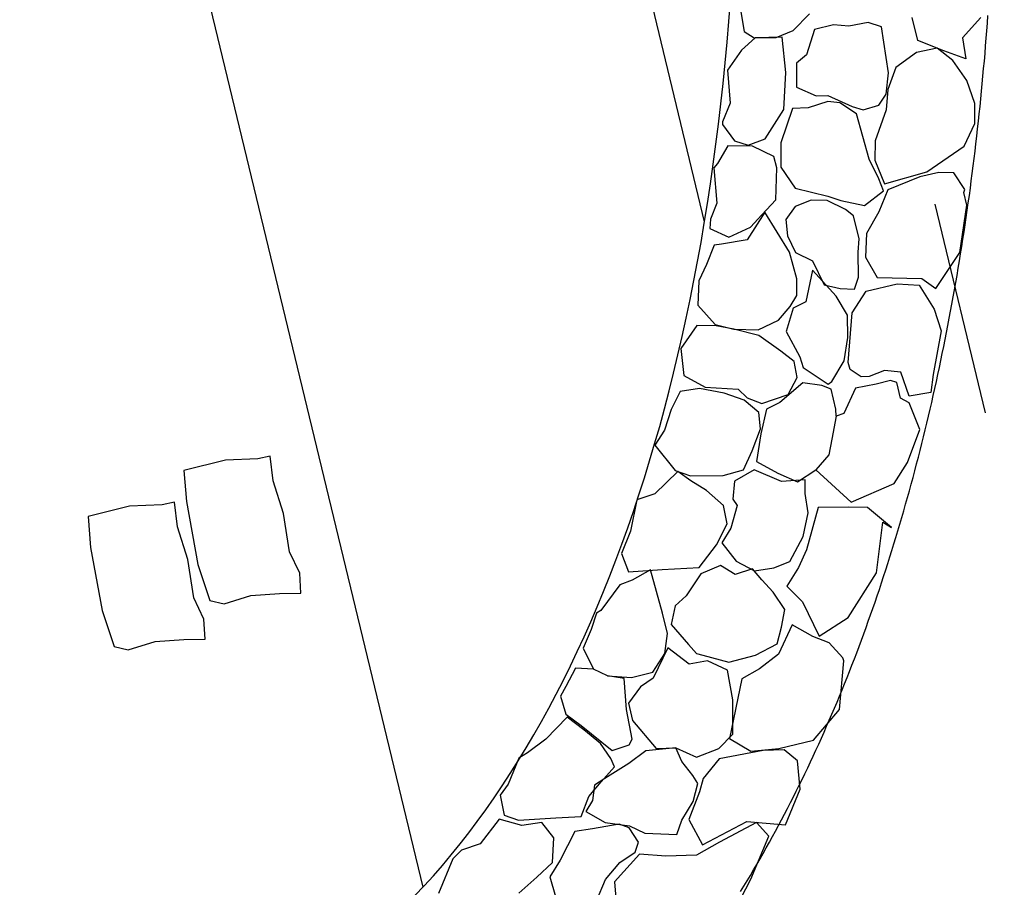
# Model space of a CAD drawing. Extents: x 447258 to 447844, y 441190 to 442763.
# Tile 100 of 123: x 447358.84 to 447361.13, y 442032.96 to 442034.98. Entities that reach past the tile are written whole.
import ezdxf

# ---------------------------------------------------------------- set-up
doc = ezdxf.new("R2010")
doc.units = 0
doc.header["$LTSCALE"] = 2
doc.header["$MEASUREMENT"] = 0
doc.linetypes.add('ACAD_ISO02W100', pattern=[0.5, 0.25, -0.25])
doc.linetypes.add('AUSGEZOGEN', pattern=[0])
doc.layers.add('DB-Andere_Planer', color=15, linetype='CONTINUOUS')
doc.layers.add('SCHLITZRINNE', color=200, linetype='AUSGEZOGEN')

msp = doc.modelspace()

# ---------------------------------------------------------------- hatches: boundary and pattern name
at = {"layer": 'SCHLITZRINNE'}
h = msp.add_hatch(dxfattribs=at)
h.set_pattern_fill('_USER', color=256, scale=1.5, angle=45, style=0, pattern_type=0)
h.set_pattern_definition([(324.57214, (447454.4577, 442051.7744), (0.8695163, 1.222269), [])])
edge = h.paths.add_edge_path()
edge.add_line((447334.611, 442762.617), (447342.747, 442714.535))
edge.add_line((447342.747, 442714.535), (447353.712, 442649.783))
edge.add_line((447353.712, 442649.783), (447366.661, 442573.001))
edge.add_line((447366.661, 442573.001), (447374.28, 442528.103))
edge.add_line((447374.28, 442528.103), (447381.701, 442484.189))
edge.add_line((447381.701, 442484.189), (447389.266, 442439.438))
edge.add_line((447389.266, 442439.438), (447397.611, 442390.046))
edge.add_line((447397.611, 442390.046), (447405.855, 442341.529))
edge.add_line((447405.855, 442341.529), (447414.19, 442292.224))
edge.add_line((447414.19, 442292.224), (447422.918, 442240.682))
edge.add_line((447422.918, 442240.682), (447431.342, 442190.986))
edge.add_line((447431.342, 442190.986), (447439.461, 442143.078))
edge.add_line((447439.461, 442143.078), (447447.754, 442093.977))
edge.add_line((447447.754, 442093.977), (447454.078, 442054.026))
edge.add_line((447454.078, 442054.026), (447459.7279, 442020.5227))
edge.add_line((447453.6923, 442053.3063), (447459.2214, 442020.5196))
edge.add_line((447459.2214, 442020.5196), (447459.7279, 442020.5227))

# ---------------------------------------------------------------- linework, layer by layer
at = {"layer": 'DB-Andere_Planer', "linetype": 'Continuous'}
for p, q in [((447360.4319, 442034.5074), (447359.5435, 442038.1884)), ((447359.777, 442032.9584), (447358.5714, 442037.9538)), ((447360.4885, 442034.9733), (447360.4921, 442035.022)), ((447360.5128, 442035.0191), (447360.5238, 442034.9504)), ((447360.638, 442034.9527), (447360.6762, 442034.9913)), ((447360.4844, 442034.925), (447360.4885, 442034.9733)), ((447360.7318, 442034.9654), (447360.6877, 442034.9548)), ((447360.7676, 442034.9624), (447360.7318, 442034.9654)), ((447360.8122, 442034.9712), (447360.7676, 442034.9624)), ((447360.8437, 442034.9613), (447360.8122, 442034.9712)), ((447360.928, 442034.9295), (447360.9151, 442034.9829)), ((447361.0748, 442034.9825), (447361.0317, 442034.9351)), ((447361.0886, 442034.952), (447361.0899, 442034.9697)), ((447361.0899, 442034.9697), (447361.0912, 442034.9875)), ((447360.5238, 442034.9504), (447360.5471, 442034.935)), ((447360.5986, 442034.9362), (447360.638, 442034.9527)), ((447360.6877, 442034.9548), (447360.6688, 442034.8957)), ((447360.8599, 442034.8542), (447360.8437, 442034.9613)), ((447361.0872, 442034.9343), (447361.0886, 442034.952)), ((447360.4799, 442034.8769), (447360.4844, 442034.925)), ((447360.5497, 442034.9356), (447360.5175, 442034.9068)), ((447360.5471, 442034.935), (447360.5986, 442034.9362)), ((447360.6124, 442034.9368), (447360.5497, 442034.9356)), ((447360.621, 442034.8548), (447360.6124, 442034.9368)), ((447360.9883, 442034.9051), (447360.928, 442034.9295)), ((447361.0317, 442034.9351), (447361.0396, 442034.8864)), ((447361.0858, 442034.9166), (447361.0872, 442034.9343)), ((447360.5175, 442034.9068), (447360.4854, 442034.8599)), ((447360.925, 442034.9015), (447360.877, 442034.8666)), ((447360.9733, 442034.9112), (447360.925, 442034.9015)), ((447361.0093, 442034.8829), (447360.9733, 442034.9112)), ((447361.0396, 442034.8864), (447360.9883, 442034.9051)), ((447361.0829, 442034.8812), (447361.0844, 442034.8989)), ((447361.0844, 442034.8989), (447361.0858, 442034.9166)), ((447360.4751, 442034.8292), (447360.4799, 442034.8769)), ((447360.6688, 442034.8957), (447360.6462, 442034.8766)), ((447360.6462, 442034.8766), (447360.6462, 442034.8202)), ((447361.0419, 442034.8363), (447361.0093, 442034.8829)), ((447361.0812, 442034.8636), (447361.0829, 442034.8812)), ((447360.4854, 442034.8599), (447360.4914, 442034.783)), ((447360.6167, 442034.7684), (447360.621, 442034.8548)), ((447360.8544, 442034.8042), (447360.8599, 442034.8542)), ((447360.877, 442034.8666), (447360.8582, 442034.8153)), ((447361.0797, 442034.846), (447361.0812, 442034.8636)), ((447360.4699, 442034.7817), (447360.4751, 442034.8292)), ((447361.0608, 442034.7824), (447361.0419, 442034.8363)), ((447361.0764, 442034.8109), (447361.078, 442034.8285)), ((447361.078, 442034.8285), (447361.0797, 442034.846)), ((447360.6462, 442034.8202), (447360.6919, 442034.8001)), ((447360.8582, 442034.8153), (447360.8542, 442034.7676)), ((447361.0746, 442034.7934), (447361.0764, 442034.8109)), ((447360.4644, 442034.7346), (447360.4699, 442034.7817)), ((447360.4914, 442034.783), (447360.4739, 442034.7395)), ((447360.7184, 442034.787), (447360.6733, 442034.7722)), ((447360.6919, 442034.8001), (447360.719, 442034.8008)), ((447360.7464, 442034.784), (447360.7184, 442034.787)), ((447360.719, 442034.8008), (447360.7757, 442034.7755)), ((447360.7857, 442034.7584), (447360.7464, 442034.784)), ((447360.8372, 442034.7787), (447360.8544, 442034.8042)), ((447361.0604, 442034.7356), (447361.0608, 442034.7824)), ((447361.0729, 442034.7759), (447361.0746, 442034.7934)), ((447360.5729, 442034.7004), (447360.6167, 442034.7684)), ((447360.6366, 442034.7711), (447360.6094, 442034.6906)), ((447360.6733, 442034.7722), (447360.6366, 442034.7711)), ((447360.7757, 442034.7755), (447360.8009, 442034.768)), ((447360.8009, 442034.768), (447360.8372, 442034.7787)), ((447360.8542, 442034.7676), (447360.8288, 442034.6953)), ((447361.071, 442034.7585), (447361.0729, 442034.7759)), ((447360.4739, 442034.7395), (447360.4739, 442034.7339)), ((447360.8151, 442034.6526), (447360.7857, 442034.7584)), ((447361.0672, 442034.7236), (447361.0692, 442034.7411)), ((447361.0692, 442034.7411), (447361.071, 442034.7585)), ((447360.4585, 442034.6878), (447360.4644, 442034.7346)), ((447360.4739, 442034.7339), (447360.5013, 442034.6958)), ((447361.0361, 442034.683), (447361.0604, 442034.7356)), ((447361.0653, 442034.7063), (447361.0672, 442034.7236)), ((447360.5013, 442034.6958), (447360.5332, 442034.6853)), ((447360.5332, 442034.6853), (447360.5729, 442034.7004)), ((447360.6094, 442034.6906), (447360.6094, 442034.6341)), ((447360.8288, 442034.6953), (447360.828, 442034.6503)), ((447361.0632, 442034.6889), (447361.0653, 442034.7063)), ((447360.4522, 442034.6414), (447360.4585, 442034.6878)), ((447360.486, 442034.6837), (447360.4622, 442034.6429)), ((447360.5434, 442034.6835), (447360.486, 442034.6837)), ((447360.5927, 442034.659), (447360.5434, 442034.6835)), ((447360.9494, 442034.6232), (447361.0361, 442034.683)), ((447361.0591, 442034.6544), (447361.0612, 442034.6717)), ((447361.0612, 442034.6717), (447361.0632, 442034.6889)), ((447360.6004, 442034.6329), (447360.5927, 442034.659)), ((447360.8377, 442034.6075), (447360.8151, 442034.6526)), ((447360.828, 442034.6503), (447360.8509, 442034.5955)), ((447361.057, 442034.6371), (447361.0591, 442034.6544)), ((447360.4457, 442034.5952), (447360.4522, 442034.6414)), ((447360.4622, 442034.6429), (447360.4536, 442034.6324)), ((447360.4536, 442034.6324), (447360.4608, 442034.5502)), ((447360.5975, 442034.558), (447360.6004, 442034.6329)), ((447360.6094, 442034.6341), (447360.6425, 442034.5857)), ((447360.8509, 442034.5955), (447360.9494, 442034.6232)), ((447360.9769, 442034.622), (447360.9327, 442034.6114)), ((447361.0122, 442034.6208), (447360.9769, 442034.622)), ((447361.0548, 442034.6199), (447361.057, 442034.6371)), ((447360.8484, 442034.5789), (447360.8377, 442034.6075)), ((447360.9327, 442034.6114), (447360.8582, 442034.5817)), ((447361.0371, 442034.582), (447361.0122, 442034.6208)), ((447361.0503, 442034.5856), (447361.0525, 442034.6027)), ((447361.0525, 442034.6027), (447361.0548, 442034.6199)), ((447360.4387, 442034.5495), (447360.4457, 442034.5952)), ((447360.6425, 442034.5857), (447360.7189, 442034.5671)), ((447360.8041, 442034.5448), (447360.8484, 442034.5789)), ((447360.8582, 442034.5817), (447360.8376, 442034.53)), ((447361.0348, 442034.5756), (447361.0371, 442034.582)), ((447361.0419, 442034.5462), (447361.0348, 442034.5756)), ((447361.048, 442034.5685), (447361.0503, 442034.5856)), ((447360.5652, 442034.5236), (447360.5975, 442034.558)), ((447360.6803, 442034.5578), (447360.643, 442034.543)), ((447360.7175, 442034.557), (447360.6803, 442034.5578)), ((447360.7595, 442034.536), (447360.7175, 442034.557)), ((447360.7189, 442034.5671), (447360.7487, 442034.5568)), ((447360.7487, 442034.5568), (447360.8041, 442034.5448)), ((447361.0456, 442034.5515), (447361.048, 442034.5685)), ((447360.4313, 442034.5041), (447360.4387, 442034.5495)), ((447360.4608, 442034.5502), (447360.446, 442034.513)), ((447360.5723, 442034.5298), (447360.5314, 442034.4654)), ((447360.6298, 442034.4366), (447360.5723, 442034.5298)), ((447360.643, 442034.543), (447360.6212, 442034.5124)), ((447360.7787, 442034.5212), (447360.7595, 442034.536)), ((447360.8376, 442034.53), (447360.8087, 442034.4802)), ((447361.0258, 442034.4353), (447361.0419, 442034.5462)), ((447361.0406, 442034.5173), (447361.0431, 442034.5343)), ((447361.0431, 442034.5343), (447361.0456, 442034.5515)), ((447360.446, 442034.513), (447360.4442, 442034.4916)), ((447360.5386, 442034.4948), (447360.5652, 442034.5236)), ((447360.6212, 442034.5124), (447360.6246, 442034.4743)), ((447360.7916, 442034.4678), (447360.7787, 442034.5212)), ((447361.0382, 442034.5004), (447361.0406, 442034.5173)), ((447360.4237, 442034.4592), (447360.4313, 442034.5041)), ((447360.4442, 442034.4916), (447360.4882, 442034.4714)), ((447360.4882, 442034.4714), (447360.5386, 442034.4948)), ((447361.0356, 442034.4834), (447361.0382, 442034.5004)), ((447360.5314, 442034.4654), (447360.4716, 442034.4549)), ((447360.6246, 442034.4743), (447360.6436, 442034.436)), ((447360.7895, 442034.4362), (447360.7916, 442034.4678)), ((447360.8087, 442034.4802), (447360.8064, 442034.4251)), ((447361.0304, 442034.4495), (447361.033, 442034.4664)), ((447361.033, 442034.4664), (447361.0356, 442034.4834)), ((447360.4156, 442034.4145), (447360.4237, 442034.4592)), ((447360.4546, 442034.4527), (447360.4364, 442034.4074)), ((447360.4716, 442034.4549), (447360.4546, 442034.4527)), ((447361.0276, 442034.4327), (447361.0304, 442034.4495)), ((447360.6467, 442034.3745), (447360.6298, 442034.4366)), ((447360.6436, 442034.436), (447360.6833, 442034.4164)), ((447360.6833, 442034.4164), (447360.7104, 442034.3606)), ((447360.7899, 442034.3779), (447360.7895, 442034.4362)), ((447360.8064, 442034.4251), (447360.8336, 442034.3772)), ((447360.9701, 442034.3517), (447361.0258, 442034.4353)), ((447361.0222, 442034.3991), (447361.0249, 442034.4159)), ((447361.0249, 442034.4159), (447361.0276, 442034.4327)), ((447360.4073, 442034.3702), (447360.4156, 442034.4145)), ((447360.4364, 442034.4074), (447360.4182, 442034.3699)), ((447360.6827, 442034.3948), (447360.6674, 442034.3211)), ((447360.7382, 442034.3342), (447360.6827, 442034.3948)), ((447361.0193, 442034.3824), (447361.0222, 442034.3991)), ((447360.3985, 442034.3265), (447360.4073, 442034.3702)), ((447360.4182, 442034.3699), (447360.4163, 442034.313)), ((447360.6464, 442034.3355), (447360.6467, 442034.3745)), ((447360.781, 442034.3504), (447360.7899, 442034.3779)), ((447360.8336, 442034.3772), (447360.9373, 442034.3749)), ((447360.9373, 442034.3749), (447360.9701, 442034.3517)), ((447361.0165, 442034.3656), (447361.0193, 442034.3824)), ((447360.7104, 442034.3606), (447360.7475, 442034.3521)), ((447360.7475, 442034.3521), (447360.781, 442034.3504)), ((447360.8081, 442034.3457), (447360.8798, 442034.363)), ((447360.8798, 442034.363), (447360.9312, 442034.3598)), ((447360.9312, 442034.3598), (447360.966, 442034.304)), ((447361.0105, 442034.3323), (447361.0135, 442034.3489)), ((447361.0135, 442034.3489), (447361.0165, 442034.3656)), ((447360.3893, 442034.283), (447360.3985, 442034.3265)), ((447360.6311, 442034.3103), (447360.6464, 442034.3355)), ((447360.7644, 442034.29), (447360.7382, 442034.3342)), ((447360.7755, 442034.295), (447360.8081, 442034.3457)), ((447361.0075, 442034.3157), (447361.0105, 442034.3323)), ((447360.4163, 442034.313), (447360.4563, 442034.2682)), ((447360.6037, 442034.2784), (447360.6311, 442034.3103)), ((447360.6379, 442034.3062), (447360.6219, 442034.2517)), ((447360.6674, 442034.3211), (447360.6379, 442034.3062)), ((447360.966, 442034.304), (447360.9822, 442034.2534)), ((447361.0044, 442034.2991), (447361.0075, 442034.3157)), ((447360.3799, 442034.2399), (447360.3893, 442034.283)), ((447360.5567, 442034.2554), (447360.6037, 442034.2784)), ((447360.7654, 442034.2376), (447360.7644, 442034.29)), ((447360.7664, 442034.1799), (447360.7755, 442034.295)), ((447360.9982, 442034.266), (447361.0014, 442034.2825)), ((447361.0014, 442034.2825), (447361.0044, 442034.2991)), ((447360.4141, 442034.2658), (447360.3765, 442034.2119)), ((447360.4591, 442034.2649), (447360.4141, 442034.2658)), ((447360.4563, 442034.2682), (447360.4999, 442034.2573)), ((447360.4999, 442034.2573), (447360.4591, 442034.2649)), ((447360.558, 442034.2421), (447360.4999, 442034.2573)), ((447360.4999, 442034.2573), (447360.5567, 442034.2554)), ((447360.995, 442034.2496), (447360.9982, 442034.266)), ((447360.3701, 442034.1973), (447360.3799, 442034.2399)), ((447360.6096, 442034.2059), (447360.558, 442034.2421)), ((447360.6219, 442034.2517), (447360.6535, 442034.1931)), ((447360.7571, 442034.1831), (447360.7654, 442034.2376)), ((447360.9822, 442034.2534), (447360.9639, 442034.1516)), ((447360.9884, 442034.2167), (447360.9918, 442034.233)), ((447360.9918, 442034.233), (447360.995, 442034.2496)), ((447360.3765, 442034.2119), (447360.3838, 442034.1494)), ((447360.9851, 442034.2003), (447360.9884, 442034.2167)), ((447360.3599, 442034.155), (447360.3701, 442034.1973)), ((447360.6406, 442034.1822), (447360.6096, 442034.2059)), ((447360.6535, 442034.1931), (447360.6616, 442034.1678)), ((447360.9817, 442034.1839), (447360.9851, 442034.2003)), ((447360.6476, 442034.145), (447360.6406, 442034.1822)), ((447360.6616, 442034.1678), (447360.7195, 442034.1292)), ((447360.7278, 442034.1351), (447360.7571, 442034.1831)), ((447360.7703, 442034.1633), (447360.7664, 442034.1799)), ((447360.7959, 442034.1461), (447360.7703, 442034.1633)), ((447360.9748, 442034.1514), (447360.9782, 442034.1676)), ((447360.9782, 442034.1676), (447360.9817, 442034.1839)), ((447360.3495, 442034.1132), (447360.3599, 442034.155)), ((447360.3838, 442034.1494), (447360.4331, 442034.1224)), ((447360.6262, 442034.1047), (447360.6476, 442034.145)), ((447360.8152, 442034.1469), (447360.7959, 442034.1461)), ((447360.8506, 442034.1613), (447360.8152, 442034.1469)), ((447360.8887, 442034.1568), (447360.8506, 442034.1613)), ((447360.908, 442034.1011), (447360.8887, 442034.1568)), ((447360.9639, 442034.1516), (447360.9585, 442034.1094)), ((447360.9713, 442034.1352), (447360.9748, 442034.1514)), ((447360.4203, 442034.1193), (447360.3752, 442034.1123)), ((447360.4775, 442034.1078), (447360.4203, 442034.1193)), ((447360.4331, 442034.1224), (447360.5102, 442034.1176)), ((447360.5102, 442034.1176), (447360.5307, 442034.0973)), ((447360.6604, 442034.1325), (447360.6072, 442034.0865)), ((447360.7048, 442034.1257), (447360.6604, 442034.1325)), ((447360.7263, 442034.1172), (447360.7048, 442034.1257)), ((447360.7195, 442034.1292), (447360.7278, 442034.1351)), ((447360.7828, 442034.1196), (447360.7562, 442034.0606)), ((447360.8311, 442034.1293), (447360.7828, 442034.1196)), ((447360.8642, 442034.1373), (447360.8311, 442034.1293)), ((447360.8789, 442034.1331), (447360.8642, 442034.1373)), ((447360.8877, 442034.0963), (447360.8789, 442034.1331)), ((447360.9641, 442034.1028), (447360.9677, 442034.119)), ((447360.9677, 442034.119), (447360.9713, 442034.1352)), ((447360.3386, 442034.0718), (447360.3495, 442034.1132)), ((447360.3752, 442034.1123), (447360.3543, 442034.0703)), ((447360.5242, 442034.0918), (447360.4775, 442034.1078)), ((447360.5307, 442034.0973), (447360.565, 442034.0841)), ((447360.565, 442034.0841), (447360.6262, 442034.1047)), ((447360.7374, 442034.0712), (447360.7263, 442034.1172)), ((447360.9078, 442034.0855), (447360.8877, 442034.0963)), ((447360.9585, 442034.1094), (447360.908, 442034.1011)), ((447360.9604, 442034.0867), (447360.9641, 442034.1028)), ((447360.3275, 442034.0308), (447360.3386, 442034.0718)), ((447360.5584, 442034.0631), (447360.5242, 442034.0918)), ((447360.6072, 442034.0865), (447360.5759, 442034.0712)), ((447360.9326, 442034.0234), (447360.9078, 442034.0855)), ((447360.9567, 442034.0707), (447360.9604, 442034.0867)), ((447360.3543, 442034.0703), (447360.3387, 442034.0217)), ((447360.5618, 442034.0249), (447360.5584, 442034.0631)), ((447360.5759, 442034.0712), (447360.5626, 442034.0135)), ((447360.7383, 442034.0543), (447360.7277, 442034.0012)), ((447360.7383, 442034.0543), (447360.7374, 442034.0712)), ((447360.7562, 442034.0606), (447360.7383, 442034.0543)), ((447360.9491, 442034.0386), (447360.953, 442034.0547)), ((447360.953, 442034.0547), (447360.9567, 442034.0707)), ((447360.3158, 442033.9904), (447360.3275, 442034.0308)), ((447360.9452, 442034.0227), (447360.9491, 442034.0386)), ((447360.3387, 442034.0217), (447360.316, 442033.987)), ((447360.543, 442033.9737), (447360.5618, 442034.0249)), ((447360.5626, 442034.0135), (447360.5529, 442033.9488)), ((447360.9044, 442033.9465), (447360.9326, 442034.0234)), ((447360.9374, 442033.9908), (447360.9414, 442034.0067)), ((447360.9414, 442034.0067), (447360.9452, 442034.0227)), ((447360.304, 442033.9503), (447360.3158, 442033.9904)), ((447360.316, 442033.987), (447360.3632, 442033.9283)), ((447360.7277, 442034.0012), (447360.721, 442033.9645)), ((447360.9334, 442033.9749), (447360.9374, 442033.9908)), ((447359.4213, 442033.9618), (447359.3928, 442033.9554)), ((447359.4284, 442033.9041), (447359.4213, 442033.9618)), ((447360.5224, 442033.9298), (447360.543, 442033.9737)), ((447360.721, 442033.9645), (447360.6905, 442033.9299)), ((447360.9253, 442033.9435), (447360.9294, 442033.9592)), ((447360.9294, 442033.9592), (447360.9334, 442033.9749)), ((447359.317, 442033.952), (447359.2203, 442033.9284)), ((447359.3928, 442033.9554), (447359.317, 442033.952)), ((447360.2919, 442033.9107), (447360.304, 442033.9503)), ((447360.5529, 442033.9488), (447360.6022, 442033.9218)), ((447360.8733, 442033.8981), (447360.9044, 442033.9465)), ((447360.9212, 442033.9277), (447360.9253, 442033.9435)), ((447359.2203, 442033.9284), (447359.2262, 442033.8558)), ((447360.3696, 442033.926), (447360.316, 442033.8741)), ((447360.3632, 442033.9283), (447360.3994, 442033.9157)), ((447360.4002, 442033.9042), (447360.3696, 442033.926)), ((447360.3994, 442033.9157), (447360.4751, 442033.9164)), ((447360.4751, 442033.9164), (447360.5224, 442033.9298)), ((447360.5477, 442033.93), (447360.5016, 442033.9033)), ((447360.6108, 442033.9024), (447360.5477, 442033.93)), ((447360.6022, 442033.9218), (447360.648, 442033.9017)), ((447360.648, 442033.9017), (447360.6905, 442033.9299)), ((447360.6905, 442033.9299), (447360.7729, 442033.8544)), ((447360.9128, 442033.8963), (447360.917, 442033.912)), ((447360.917, 442033.912), (447360.9212, 442033.9277)), ((447359.4524, 442033.8279), (447359.4284, 442033.9041)), ((447360.2793, 442033.8716), (447360.2919, 442033.9107)), ((447360.4367, 442033.8818), (447360.4002, 442033.9042)), ((447360.5016, 442033.9033), (447360.498, 442033.8616)), ((447360.6663, 442033.9061), (447360.6108, 442033.9024)), ((447360.6661, 442033.8749), (447360.6663, 442033.9061)), ((447360.7729, 442033.8544), (447360.8733, 442033.8981)), ((447360.9085, 442033.8807), (447360.9128, 442033.8963)), ((447360.2664, 442033.8329), (447360.2793, 442033.8716)), ((447360.316, 442033.8741), (447360.2745, 442033.8602)), ((447360.4763, 442033.8466), (447360.4367, 442033.8818)), ((447360.6731, 442033.8299), (447360.6661, 442033.8749)), ((447360.9042, 442033.8651), (447360.9085, 442033.8807)), ((447359.0942, 442033.8449), (447358.9974, 442033.8213)), ((447359.1699, 442033.8483), (447359.0942, 442033.8449)), ((447359.1984, 442033.8547), (447359.1699, 442033.8483)), ((447359.2055, 442033.797), (447359.1984, 442033.8547)), ((447359.2262, 442033.8558), (447359.253, 442033.7096)), ((447360.2745, 442033.8602), (447360.2593, 442033.7865)), ((447360.4847, 442033.8039), (447360.4763, 442033.8466)), ((447360.5075, 442033.8464), (447360.4929, 442033.7942)), ((447360.498, 442033.8616), (447360.5075, 442033.8464)), ((447360.7659, 442033.843), (447360.6962, 442033.8417)), ((447360.8109, 442033.8421), (447360.7659, 442033.843)), ((447360.8954, 442033.8341), (447360.8998, 442033.8496)), ((447360.8998, 442033.8496), (447360.9042, 442033.8651)), ((447358.9974, 442033.8213), (447359.0034, 442033.7487)), ((447359.4662, 442033.7387), (447359.4524, 442033.8279)), ((447360.2532, 442033.7947), (447360.2664, 442033.8329)), ((447360.6611, 442033.7744), (447360.6731, 442033.8299)), ((447360.6962, 442033.8417), (447360.6692, 442033.7437)), ((447360.867, 442033.7953), (447360.8109, 442033.8421)), ((447360.8909, 442033.8186), (447360.8954, 442033.8341)), ((447359.2295, 442033.7208), (447359.2055, 442033.797)), ((447360.4595, 442033.755), (447360.4847, 442033.8039)), ((447360.8321, 442033.6896), (447360.8464, 442033.8079)), ((447360.8464, 442033.8079), (447360.867, 442033.7953)), ((447360.8819, 442033.7878), (447360.8864, 442033.8032)), ((447360.8864, 442033.8032), (447360.8909, 442033.8186)), ((447360.2593, 442033.7865), (447360.2387, 442033.7348)), ((447360.2397, 442033.757), (447360.2532, 442033.7947)), ((447360.4929, 442033.7942), (447360.472, 442033.7599)), ((447360.6304, 442033.7164), (447360.6611, 442033.7744)), ((447360.8772, 442033.7725), (447360.8819, 442033.7878)), ((447360.2258, 442033.7197), (447360.2397, 442033.757)), ((447360.4197, 442033.7025), (447360.4595, 442033.755)), ((447360.472, 442033.7599), (447360.5056, 442033.7174)), ((447360.8679, 442033.742), (447360.8726, 442033.7572)), ((447360.8726, 442033.7572), (447360.8772, 442033.7725)), ((447359.0034, 442033.7487), (447359.0301, 442033.6025)), ((447359.4899, 442033.6888), (447359.4662, 442033.7387)), ((447360.2387, 442033.7348), (447360.2548, 442033.6919)), ((447360.6692, 442033.7437), (447360.6501, 442033.7021)), ((447360.8632, 442033.7268), (447360.8679, 442033.742)), ((447359.2434, 442033.6316), (447359.2295, 442033.7208)), ((447359.253, 442033.7096), (447359.2809, 442033.6251)), ((447360.2116, 442033.6829), (447360.2258, 442033.7197)), ((447360.4692, 442033.7067), (447360.4232, 442033.6878)), ((447360.5035, 442033.6858), (447360.4692, 442033.7067)), ((447360.5056, 442033.7174), (447360.5481, 442033.6946)), ((447360.5931, 442033.7015), (447360.6304, 442033.7164)), ((447360.8535, 442033.6965), (447360.8583, 442033.7116)), ((447360.8583, 442033.7116), (447360.8632, 442033.7268)), ((447359.4927, 442033.6423), (447359.4899, 442033.6888)), ((447360.1971, 442033.6467), (447360.2116, 442033.6829)), ((447360.2548, 442033.6919), (447360.3333, 442033.6973)), ((447360.2548, 442033.6919), (447360.2548, 442033.6919)), ((447360.3063, 442033.6966), (447360.2634, 442033.6726)), ((447360.3344, 442033.5963), (447360.3063, 442033.6966)), ((447360.3333, 442033.6973), (447360.4197, 442033.7025)), ((447360.4232, 442033.6878), (447360.3888, 442033.6367)), ((447360.5431, 442033.6992), (447360.5035, 442033.6858)), ((447360.5649, 442033.6733), (447360.5431, 442033.6992)), ((447360.5481, 442033.6946), (447360.5931, 442033.7015)), ((447360.6501, 442033.7021), (447360.6236, 442033.6587)), ((447360.7657, 442033.5859), (447360.8321, 442033.6896)), ((447360.8486, 442033.6815), (447360.8535, 442033.6965)), ((447360.2349, 442033.6618), (447360.1908, 442033.6025)), ((447360.2634, 442033.6726), (447360.2349, 442033.6618)), ((447360.5913, 442033.6446), (447360.5649, 442033.6733)), ((447360.8387, 442033.6514), (447360.8436, 442033.6664)), ((447360.8436, 442033.6664), (447360.8486, 442033.6815)), ((447359.3141, 442033.6175), (447359.3762, 442033.6368)), ((447359.3762, 442033.6368), (447359.4429, 442033.642)), ((447359.4429, 442033.642), (447359.4927, 442033.6423)), ((447360.1822, 442033.611), (447360.1971, 442033.6467)), ((447360.3888, 442033.6367), (447360.3634, 442033.613)), ((447360.6185, 442033.6045), (447360.5913, 442033.6446)), ((447360.6236, 442033.6587), (447360.6595, 442033.6226)), ((447360.8285, 442033.6215), (447360.8337, 442033.6364)), ((447360.8337, 442033.6364), (447360.8387, 442033.6514)), ((447359.2671, 442033.5817), (447359.2434, 442033.6316)), ((447359.2809, 442033.6251), (447359.3141, 442033.6175)), ((447360.6595, 442033.6226), (447360.6983, 442033.5424)), ((447360.8233, 442033.6066), (447360.8285, 442033.6215)), ((447359.0301, 442033.6025), (447359.0581, 442033.518)), ((447360.1671, 442033.5757), (447360.1822, 442033.611)), ((447360.1806, 442033.5961), (447360.1684, 442033.5582)), ((447360.1908, 442033.6025), (447360.1806, 442033.5961)), ((447360.3459, 442033.5484), (447360.3344, 442033.5963)), ((447360.3634, 442033.613), (447360.3543, 442033.5699)), ((447360.6108, 442033.5637), (447360.6185, 442033.6045)), ((447360.8129, 442033.577), (447360.8182, 442033.5918)), ((447360.8182, 442033.5918), (447360.8233, 442033.6066)), ((447359.2698, 442033.5352), (447359.2671, 442033.5817)), ((447360.1516, 442033.541), (447360.1671, 442033.5757)), ((447360.3543, 442033.5699), (447360.3948, 442033.5232)), ((447360.6361, 442033.5689), (447360.6039, 442033.5008)), ((447360.6836, 442033.5414), (447360.6361, 442033.5689)), ((447360.6983, 442033.5424), (447360.7657, 442033.5859)), ((447360.8076, 442033.5623), (447360.8129, 442033.577)), ((447360.1684, 442033.5582), (447360.1497, 442033.5147)), ((447360.3396, 442033.5021), (447360.3459, 442033.5484)), ((447360.6009, 442033.5243), (447360.6108, 442033.5637)), ((447360.7969, 442033.533), (447360.8023, 442033.5476)), ((447360.8023, 442033.5476), (447360.8076, 442033.5623)), ((447359.0912, 442033.5104), (447359.1533, 442033.5297)), ((447359.1533, 442033.5297), (447359.2201, 442033.535)), ((447359.2201, 442033.535), (447359.2698, 442033.5352)), ((447360.1358, 442033.5067), (447360.1516, 442033.541)), ((447360.3948, 442033.5232), (447360.4135, 442033.5024)), ((447360.5506, 442033.4985), (447360.6009, 442033.5243)), ((447360.722, 442033.5273), (447360.6836, 442033.5414)), ((447360.7539, 442033.4922), (447360.722, 442033.5273)), ((447360.7915, 442033.5183), (447360.7969, 442033.533)), ((447359.0581, 442033.518), (447359.0912, 442033.5104)), ((447360.1197, 442033.473), (447360.1358, 442033.5067)), ((447360.1497, 442033.5147), (447360.1732, 442033.4658)), ((447360.3112, 442033.4583), (447360.3396, 442033.5021)), ((447360.3461, 442033.5154), (447360.3125, 442033.445)), ((447360.3963, 442033.4769), (447360.3461, 442033.5154)), ((447360.4135, 442033.5024), (447360.4281, 442033.4982)), ((447360.6039, 442033.5008), (447360.5596, 442033.4667)), ((447360.7804, 442033.4893), (447360.7859, 442033.5038)), ((447360.7859, 442033.5038), (447360.7915, 442033.5183)), ((447360.439, 442033.4852), (447360.3963, 442033.4769)), ((447360.4281, 442033.4982), (447360.4885, 442033.4816)), ((447360.4852, 442033.4633), (447360.439, 442033.4852)), ((447360.4885, 442033.4816), (447360.5506, 442033.4985)), ((447360.746, 442033.3715), (447360.7557, 442033.4848)), ((447360.7557, 442033.4848), (447360.7539, 442033.4922)), ((447360.7748, 442033.4748), (447360.7804, 442033.4893)), ((447360.1034, 442033.4399), (447360.1197, 442033.473)), ((447360.1319, 442033.4676), (447360.109, 442033.4251)), ((447360.1732, 442033.4658), (447360.1319, 442033.4676)), ((447360.2061, 442033.4504), (447360.1732, 442033.4658)), ((447360.2616, 442033.4463), (447360.3112, 442033.4583)), ((447360.4979, 442033.3943), (447360.4852, 442033.4633)), ((447360.5596, 442033.4667), (447360.5185, 442033.4432)), ((447360.7635, 442033.446), (447360.7692, 442033.4603)), ((447360.7692, 442033.4603), (447360.7748, 442033.4748)), ((447360.0866, 442033.4072), (447360.1034, 442033.4399)), ((447360.2446, 442033.4441), (447360.2061, 442033.4504)), ((447360.2061, 442033.4504), (447360.2616, 442033.4463)), ((447360.2504, 442033.3716), (447360.2446, 442033.4441)), ((447360.3125, 442033.445), (447360.2825, 442033.4241)), ((447360.5185, 442033.4432), (447360.4899, 442033.3039)), ((447360.752, 442033.4173), (447360.7577, 442033.4317)), ((447360.7577, 442033.4317), (447360.7635, 442033.446)), ((447360.0696, 442033.3752), (447360.0866, 442033.4072)), ((447360.109, 442033.4251), (447360.0969, 442033.4027)), ((447360.2825, 442033.4241), (447360.2547, 442033.3862)), ((447360.746, 442033.4031), (447360.752, 442033.4173)), ((447360.0969, 442033.4027), (447360.109, 442033.3608)), ((447360.2547, 442033.3862), (447360.2644, 442033.3458)), ((447360.4977, 442033.3145), (447360.4979, 442033.3943)), ((447360.7343, 442033.3748), (447360.7402, 442033.389)), ((447360.7402, 442033.389), (447360.746, 442033.4031)), ((447360.0522, 442033.3436), (447360.0696, 442033.3752)), ((447360.2632, 442033.3026), (447360.2504, 442033.3716)), ((447360.6853, 442033.3004), (447360.746, 442033.3715)), ((447360.7282, 442033.3607), (447360.7343, 442033.3748)), ((447360.0346, 442033.3126), (447360.0522, 442033.3436)), ((447360.1126, 442033.3539), (447360.0626, 442033.3029)), ((447360.109, 442033.3608), (447360.1446, 442033.3343)), ((447360.1509, 442033.3242), (447360.1126, 442033.3539)), ((447360.2644, 442033.3458), (447360.319, 442033.281)), ((447360.716, 442033.3326), (447360.7221, 442033.3466)), ((447360.7221, 442033.3466), (447360.7282, 442033.3607)), ((447360.1446, 442033.3343), (447360.2171, 442033.2759)), ((447360.1897, 442033.2927), (447360.1509, 442033.3242)), ((447360.7036, 442033.3047), (447360.7099, 442033.3186)), ((447360.7099, 442033.3186), (447360.716, 442033.3326)), ((447360.0168, 442033.2822), (447360.0346, 442033.3126)), ((447360.0626, 442033.3029), (447360.0197, 442033.2711)), ((447360.2137, 442033.2576), (447360.1897, 442033.2927)), ((447360.2566, 442033.2894), (447360.2632, 442033.3026)), ((447360.4649, 442033.2812), (447360.4977, 442033.3145)), ((447360.4899, 442033.3039), (447360.5397, 442033.275)), ((447360.6044, 442033.2809), (447360.6853, 442033.3004)), ((447360.6974, 442033.2909), (447360.7036, 442033.3047)), ((447359.9985, 442033.2522), (447360.0168, 442033.2822)), ((447360.0197, 442033.2711), (447359.9994, 442033.2584)), ((447360.2171, 442033.2759), (447360.2566, 442033.2894)), ((447360.2951, 442033.2753), (447360.2554, 442033.2462)), ((447360.3653, 442033.2825), (447360.2951, 442033.2753)), ((447360.319, 442033.281), (447360.3653, 442033.2825)), ((447360.3788, 442033.2507), (447360.3653, 442033.2825)), ((447360.3653, 442033.2825), (447360.4133, 442033.261)), ((447360.4133, 442033.261), (447360.4649, 442033.2812)), ((447360.5686, 442033.2761), (447360.4661, 442033.2572)), ((447360.5397, 442033.275), (447360.6044, 442033.2809)), ((447360.6168, 442033.278), (447360.5686, 442033.2761)), ((447360.6482, 442033.2525), (447360.6168, 442033.278)), ((447360.6847, 442033.2632), (447360.6911, 442033.277)), ((447360.6911, 442033.277), (447360.6974, 442033.2909)), ((447359.9994, 442033.2584), (447359.9751, 442033.198)), ((447359.98, 442033.2229), (447359.9985, 442033.2522)), ((447360.2223, 442033.2382), (447360.2137, 442033.2576)), ((447360.4043, 442033.2179), (447360.3788, 442033.2507)), ((447360.4661, 442033.2572), (447360.4286, 442033.2112)), ((447360.6546, 442033.1859), (447360.6482, 442033.2525)), ((447360.6718, 442033.2358), (447360.6783, 442033.2495)), ((447360.6783, 442033.2495), (447360.6847, 442033.2632)), ((447360.1917, 442033.2036), (447360.2223, 442033.2382)), ((447360.2554, 442033.2462), (447360.1996, 442033.2113)), ((447360.6653, 442033.2222), (447360.6718, 442033.2358)), ((447359.9612, 442033.1941), (447359.98, 442033.2229)), ((447360.163, 442033.1694), (447360.1917, 442033.2036)), ((447360.1996, 442033.2113), (447360.176, 442033.1959)), ((447360.4165, 442033.1995), (447360.4043, 442033.2179)), ((447360.4286, 442033.2112), (447360.4205, 442033.18)), ((447360.6521, 442033.1952), (447360.6587, 442033.2087)), ((447360.6587, 442033.2087), (447360.6653, 442033.2222)), ((447359.9422, 442033.1659), (447359.9612, 442033.1941)), ((447359.9751, 442033.198), (447359.956, 442033.172)), ((447360.176, 442033.1959), (447360.1711, 442033.1597)), ((447360.4205, 442033.18), (447360.3952, 442033.1155)), ((447360.4052, 442033.1578), (447360.4165, 442033.1995)), ((447360.62, 442033.1036), (447360.6546, 442033.1859)), ((447360.6386, 442033.1683), (447360.6454, 442033.1816)), ((447360.6454, 442033.1816), (447360.6521, 442033.1952)), ((447359.9228, 442033.1383), (447359.9422, 442033.1659)), ((447359.956, 442033.172), (447359.9653, 442033.1256)), ((447360.1451, 442033.1223), (447360.163, 442033.1694)), ((447360.1711, 442033.1597), (447360.1558, 442033.1346)), ((447360.3787, 442033.1144), (447360.4052, 442033.1578)), ((447360.6319, 442033.1549), (447360.6386, 442033.1683)), ((447359.9032, 442033.1112), (447359.9228, 442033.1383)), ((447360.1558, 442033.1346), (447360.201, 442033.1085)), ((447360.6182, 442033.1283), (447360.625, 442033.1415)), ((447360.625, 442033.1415), (447360.6319, 442033.1549)), ((447359.8833, 442033.0847), (447359.9032, 442033.1112)), ((447359.9544, 442033.1161), (447359.9099, 442033.0586)), ((447360.0066, 442033.1014), (447359.9544, 442033.1161)), ((447359.9653, 442033.1256), (447359.9992, 442033.1143)), ((447359.9992, 442033.1143), (447360.0855, 442033.1196)), ((447360.0855, 442033.1196), (447360.1451, 442033.1223)), ((447360.3674, 442033.0805), (447360.3787, 442033.1144)), ((447360.3952, 442033.1155), (447360.4269, 442033.057)), ((447360.4269, 442033.057), (447360.5305, 442033.1112)), ((447360.5305, 442033.1112), (447360.62, 442033.1036)), ((447360.6042, 442033.1018), (447360.6112, 442033.115)), ((447360.6112, 442033.115), (447360.6182, 442033.1283)), ((447360.0535, 442033.1088), (447360.0066, 442033.1014)), ((447360.0816, 442033.0728), (447360.0535, 442033.1088)), ((447360.1302, 442033.0875), (447360.0957, 442033.0208)), ((447360.1715, 442033.0936), (447360.1302, 442033.0875)), ((447360.2331, 442033.1046), (447360.1715, 442033.0936)), ((447360.201, 442033.1085), (447360.2574, 442033.1007)), ((447360.2564, 442033.0966), (447360.2331, 442033.1046)), ((447360.2782, 442033.0629), (447360.2564, 442033.0966)), ((447360.2574, 442033.1007), (447360.2926, 442033.0839)), ((447360.5525, 442033.1087), (447360.4664, 442033.0626)), ((447360.5817, 442033.0768), (447360.5525, 442033.1087)), ((447360.59, 442033.0757), (447360.5971, 442033.0887)), ((447360.5971, 442033.0887), (447360.6042, 442033.1018)), ((447359.8631, 442033.0589), (447359.8833, 442033.0847)), ((447360.078, 442033.0155), (447360.0816, 442033.0728)), ((447360.2926, 442033.0839), (447360.3674, 442033.0805)), ((447360.5396, 442032.9771), (447360.5817, 442033.0768)), ((447360.5829, 442033.0626), (447360.59, 442033.0757)), ((447359.8426, 442033.0336), (447359.8631, 442033.0589)), ((447359.8667, 442033.0443), (447359.8463, 442033.0238)), ((447359.9099, 442033.0586), (447359.8667, 442033.0443)), ((447360.2702, 442033.0395), (447360.2782, 442033.0629)), ((447360.4664, 442033.0626), (447360.4133, 442033.0323)), ((447360.5683, 442033.0368), (447360.5756, 442033.0497)), ((447360.5756, 442033.0497), (447360.5829, 442033.0626)), ((447359.8463, 442033.0238), (447359.8131, 442032.9437)), ((447359.8218, 442033.0089), (447359.8426, 442033.0336)), ((447360.0957, 442033.0208), (447360.072, 442032.982)), ((447360.2803, 442033.0352), (447360.222, 442032.9705)), ((447360.2351, 442033.0155), (447360.2702, 442033.0395)), ((447360.3417, 442033.0306), (447360.2803, 442033.0352)), ((447360.4133, 442033.0323), (447360.3417, 442033.0306)), ((447360.5536, 442033.0111), (447360.561, 442033.0239)), ((447360.561, 442033.0239), (447360.5683, 442033.0368)), ((447359.8009, 442032.9848), (447359.8218, 442033.0089)), ((447360.0414, 442032.9813), (447360.078, 442033.0155)), ((447360.2018, 442032.9763), (447360.2351, 442033.0155)), ((447360.5387, 442032.9856), (447360.5461, 442032.9983)), ((447360.5461, 442032.9983), (447360.5536, 442033.0111)), ((447359.7796, 442032.9613), (447359.8009, 442032.9848)), ((447359.9998, 442032.944), (447360.0414, 442032.9813)), ((447360.072, 442032.982), (447360.0849, 442032.9364)), ((447360.1807, 442032.9264), (447360.2018, 442032.9763)), ((447360.5051, 442032.9104), (447360.5396, 442032.9771)), ((447360.5235, 442032.9604), (447360.5311, 442032.973)), ((447360.5311, 442032.973), (447360.5387, 442032.9856)), ((447359.7581, 442032.9384), (447359.7796, 442032.9613)), ((447360.222, 442032.9705), (447360.2253, 442032.9324)), ((447360.5158, 442032.9478), (447360.5235, 442032.9604))]:
    msp.add_line(p, q, dxfattribs=at)
at = {"layer": 'DB-Andere_Planer', "linetype": 'ACAD_ISO02W100'}
msp.add_line((447360.2635, 442037.4644), (447371.1283, 441992.4473), dxfattribs=at)

doc.saveas('drawing.dxf')
